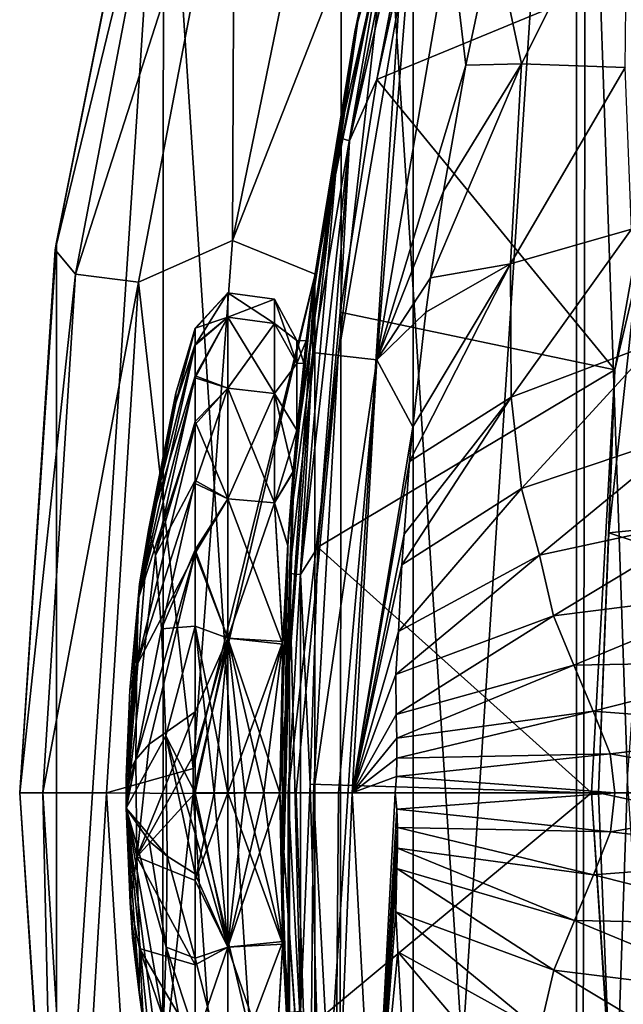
# Model space of a CAD drawing. Header units: metres. Extents: x -31 to 127, y -24 to 31.
# Tile 6 of 67: x -24 to -20.52, y -1.22 to 4.46. Entities that reach past the tile are written whole.
import ezdxf

# ---------------------------------------------------------------- set-up
doc = ezdxf.new("R2010")
doc.units = ezdxf.units.M
doc.layers.add('solid_13_381_041_XXX', color=7, linetype='CONTINUOUS')

msp = doc.modelspace()

# ---------------------------------------------------------------- linework, layer by layer
at = {"layer": 'solid_13_381_041_XXX'}
for points in [[(-18.950666, 14.720345, -4), (-19.022402, -14.628772, -4), (-20.728897, 12.095868, -4)], [(-20.728897, 12.095868, -4), (-20.770639, -12.024069, -4), (-22.140854, 9.251509, -4)], [(-20.728897, 12.095868, -4), (-19.022402, -14.628772, -4), (-20.770639, -12.024069, -4)], [(-22.140854, 9.251509, -4), (-22.16116, -9.205088, -4), (-23.171974, 6.249707, -4)], [(-22.140854, 9.251509, -4), (-20.770639, -12.024069, -4), (-22.16116, -9.205088, -4)], [(-21.731983, -5.82688, 115.532135), (-20.791698, 8.592782, 115.532135), (-21.732121, 5.826379, 115.532135)], [(-20.79143, -8.593433, 115.532135), (-20.791698, 8.592782, 115.532135), (-21.731983, -5.82688, 115.532135)], [(-20.497093, 0.082362, 115.532135), (-20.791698, 8.592782, 115.532135), (-20.79143, -8.593433, 115.532135)], [(-20.280512, 2.990703, 115.532135), (-19.644379, 5.844579, 115.532135), (-20.791698, 8.592782, 115.532135)], [(-20.497093, 0.082362, 115.532135), (-20.280512, 2.990703, 115.532135), (-20.791698, 8.592782, 115.532135)], [(-23.171974, 6.249707, -4), (-23.787868, 3.175296, -4), (-23.18222, 6.211657, -1)], [(-23.171974, 6.249707, -4), (-23.787151, -3.167558, -4), (-23.787868, 3.175296, -4)], [(-23.171974, 6.249707, -4), (-23.177975, -6.227423, -4), (-23.787151, -3.167558, -4)], [(-23.171974, 6.249707, -4), (-22.16116, -9.205088, -4), (-23.177975, -6.227423, -4)], [(-23.116484, 5.935304, -0.500454), (-23.18222, 6.211657, -1), (-23.794676, 3.132629, -1)], [(-23.787868, 3.175296, -4), (-23.794676, 3.132629, -1), (-23.18222, 6.211657, -1)], [(-22.042313, 4.515136, 128.555649), (-21.59742, 6.235906, 128.24942), (-22.160849, 3.779873, 128.512146)], [(-22.098413, 3.761041, 128.409805), (-22.160849, 3.779873, 128.512146), (-21.59742, 6.235906, 128.24942)], [(-21.537754, 6.204999, 128.148361), (-22.098413, 3.761041, 128.409805), (-21.59742, 6.235906, 128.24942)], [(-21.537754, 6.204999, 128.148361), (-21.941174, 4.113943, 128.313477), (-22.098413, 3.761041, 128.409805)], [(-21.537754, 6.204999, 128.148361), (-21.645164, 5.455083, 128.175446), (-21.941174, 4.113943, 128.313477)], [(-22.172155, 6.113754), (-22.773325, 3.185652), (-21.71946, 5.87478)], [(-22.761703, 5.844213, -0.133975), (-22.773325, 3.185652), (-22.172155, 6.113754)], [(-23.678095, 2.991239, -0.500454), (-23.116484, 5.935304, -0.500454), (-23.794676, 3.132629, -1)], [(-23.678095, 2.991239, -0.500454), (-22.761703, 5.844213, -0.133975), (-23.116484, 5.935304, -0.500454)], [(-22.773325, 3.185652), (-22.296724, 2.991762), (-21.71946, 5.87478)], [(-21.71946, 5.87478), (-22.296724, 2.991762), (-21.732121, 5.826379, 115.532135)], [(-23.678095, 2.991239, -0.500454), (-23.314695, 2.945331, -0.133975), (-22.761703, 5.844213, -0.133975)], [(-22.761703, 5.844213, -0.133975), (-23.314695, 2.945331, -0.133975), (-22.773325, 3.185652)], [(-22.296724, 2.991762), (-22.298273, 2.968816, 115.532135), (-21.732121, 5.826379, 115.532135)], [(-22.298222, -2.9691, 115.532135), (-21.732121, 5.826379, 115.532135), (-22.298273, 2.968816, 115.532135)], [(-21.731983, -5.82688, 115.532135), (-21.732121, 5.826379, 115.532135), (-22.298222, -2.9691, 115.532135)], [(-22.067671, 4.389525, 144.452393), (-21.733334, 5.823421, 144.452469), (-22.042313, 4.515136, 128.555649)], [(-21.879925, 5.044821, 144.702835), (-21.733334, 5.823421, 144.452469), (-22.067671, 4.389525, 144.452393)], [(-21.941174, 4.113943, 128.313477), (-21.645164, 5.455083, 128.175446), (-20.137903, 4.859685, 127.472595)], [(-20.496153, 5.424243, 145.184952), (-21.266436, 4.954245, 145.152313), (-21.108137, 4.205144, 145.168167)], [(-20.496153, 5.424243, 145.184952), (-21.108137, 4.205144, 145.168167), (-20.51074, 4.183367, 145.198044)], [(-21.879925, 5.044821, 144.702835), (-22.30751, 2.936833, 144.452438), (-22.309877, 2.538665, 144.702835)], [(-21.879925, 5.044821, 144.702835), (-22.309877, 2.538665, 144.702835), (-22.164343, 2.522373, 144.935104)], [(-21.879925, 5.044821, 144.702835), (-22.067671, 4.389525, 144.452393), (-22.30751, 2.936833, 144.452438)], [(-21.879925, 5.044821, 144.702835), (-22.164343, 2.522373, 144.935104), (-21.737226, 5.012463, 144.935181)], [(-21.737226, 5.012463, 144.935181), (-22.164343, 2.522373, 144.935104), (-21.941271, 2.497011, 145.09317)], [(-21.737226, 5.012463, 144.935181), (-21.941271, 2.497011, 145.09317), (-21.518528, 4.962078, 145.093369)], [(-21.518528, 4.962078, 145.093369), (-21.941271, 2.497011, 145.09317), (-21.428444, 4.19743, 145.152191)], [(-21.518528, 4.962078, 145.093369), (-21.428444, 4.19743, 145.152191), (-21.266436, 4.954245, 145.152313)], [(-21.108137, 4.205144, 145.168167), (-21.266436, 4.954245, 145.152313), (-21.428444, 4.19743, 145.152191)], [(-21.941174, 4.113943, 128.313477), (-20.137903, 4.859685, 127.472595), (-20.569946, 2.439975, 127.674057)], [(-20.569946, 2.439975, 127.674057), (-20.137903, 4.859685, 127.472595), (-20.445528, 2.969709, 128.937637)], [(-22.417999, 1.919189, 128.728195), (-22.042313, 4.515136, 128.555649), (-22.160849, 3.779873, 128.512146)], [(-22.067671, 4.389525, 144.452393), (-22.042313, 4.515136, 128.555649), (-22.417999, 1.919189, 128.728195)], [(-22.348377, 2.607695, 134.082626), (-22.067671, 4.389525, 144.452393), (-22.417999, 1.919189, 128.728195)], [(-22.348377, 2.607695, 134.082626), (-22.30751, 2.936833, 144.452438), (-22.067671, 4.389525, 144.452393)], [(-21.108137, 4.205144, 145.168167), (-21.558422, 3.470269, 145.152069), (-21.633249, 2.969825, 145.151993)], [(-21.108137, 4.205144, 145.168167), (-21.633249, 2.969825, 145.151993), (-21.171932, 3.050664, 145.174637)], [(-21.108137, 4.205144, 145.168167), (-21.428444, 4.19743, 145.152191), (-21.558422, 3.470269, 145.152069)], [(-21.108137, 4.205144, 145.168167), (-21.171932, 3.050664, 145.174637), (-20.51074, 4.183367, 145.198044)], [(-21.941271, 2.497011, 145.09317), (-21.558422, 3.470269, 145.152069), (-21.428444, 4.19743, 145.152191)], [(-20.51074, 4.183367, 145.198044), (-21.171932, 3.050664, 145.174637), (-20.474236, 3.250101, 145.20784)], [(-22.153278, 2.771581, 128.412384), (-21.941174, 4.113943, 128.313477), (-20.569946, 2.439975, 127.674057)], [(-22.098413, 3.761041, 128.409805), (-21.941174, 4.113943, 128.313477), (-22.153278, 2.771581, 128.412384)], [(-22.417999, 1.919189, 128.728195), (-22.160849, 3.779873, 128.512146), (-22.445835, 1.265761, 128.645035)], [(-22.381983, 1.259438, 128.542023), (-22.445835, 1.265761, 128.645035), (-22.160849, 3.779873, 128.512146)], [(-22.098413, 3.761041, 128.409805), (-22.381983, 1.259438, 128.542023), (-22.160849, 3.779873, 128.512146)], [(-22.098413, 3.761041, 128.409805), (-22.281574, 1.417079, 128.472198), (-22.381983, 1.259438, 128.542023)], [(-22.098413, 3.761041, 128.409805), (-22.153278, 2.771581, 128.412384), (-22.281574, 1.417079, 128.472198)], [(-21.941271, 2.497011, 145.09317), (-21.633249, 2.969825, 145.151993), (-21.558422, 3.470269, 145.152069)], [(-21.171932, 3.050664, 145.174637), (-21.167084, 2.282699, 145.179565), (-20.474236, 3.250101, 145.20784)], [(-20.474236, 3.250101, 145.20784), (-21.167084, 2.282699, 145.179565), (-20.336258, 2.597884, 145.219009)], [(-23.314695, 2.945331, -0.133975), (-22.999866, 0.140321), (-22.773325, 3.185652)], [(-22.773325, 3.185652), (-22.999866, 0.140321), (-22.296724, 2.991762)], [(-23.787868, 3.175296, -4), (-24, 0, -4), (-23.794676, 3.132629, -1)], [(-23.787868, 3.175296, -4), (-23.787151, -3.167558, -4), (-24, 0, -4)], [(-23.678095, 2.991239, -0.500454), (-23.794676, 3.132629, -1), (-24, 0, -1)], [(-24, 0, -4), (-24, 0, -1), (-23.794676, 3.132629, -1)], [(-21.171932, 3.050664, 145.174637), (-21.734419, 2.110985, 145.151901), (-21.752705, 1.909917, 145.151901)], [(-21.171932, 3.050664, 145.174637), (-21.752705, 1.909917, 145.151901), (-21.167084, 2.282699, 145.179565)], [(-21.171932, 3.050664, 145.174637), (-21.659611, 2.772981, 145.151962), (-21.734419, 2.110985, 145.151901)], [(-21.171932, 3.050664, 145.174637), (-21.633249, 2.969825, 145.151993), (-21.659611, 2.772981, 145.151962)], [(-23.866287, 0, -0.500454), (-23.678095, 2.991239, -0.500454), (-24, 0, -1)], [(-23.866287, 0, -0.500454), (-23.314695, 2.945331, -0.133975), (-23.678095, 2.991239, -0.500454)], [(-22.999866, -0.003358), (-22.5, 0), (-22.296724, 2.991762)], [(-22.999866, -0.003358), (-22.296724, 2.991762), (-22.999866, 0.140321)], [(-22.296724, 2.991762), (-22.5, 0), (-22.298273, 2.968816, 115.532135)], [(-22.5, 0), (-22.5, 0, 115.532135), (-22.298273, 2.968816, 115.532135)], [(-22.298222, -2.9691, 115.532135), (-22.298273, 2.968816, 115.532135), (-22.5, 0, 115.532135)], [(-21.941271, 2.497011, 145.09317), (-21.659611, 2.772981, 145.151962), (-21.633249, 2.969825, 145.151993)], [(-20.569946, 2.439975, 127.674057), (-20.445528, 2.969709, 128.937637), (-20.604586, 1.499593, 128.937637)], [(-7.541116, 2.809041, 128.937637), (-20.604586, 1.499593, 128.937637), (-20.445528, 2.969709, 128.937637)], [(-23.866287, 0, -0.500454), (-23.5, 0, -0.133975), (-23.314695, 2.945331, -0.133975)], [(-23.314695, 2.945331, -0.133975), (-23.5, 0, -0.133975), (-22.999866, 0.140321)], [(-22.423532, 1.853427, 136.059402), (-22.451826, 1.471565, 144.452652), (-22.30751, 2.936833, 144.452438)], [(-22.309877, 2.538665, 144.702835), (-22.30751, 2.936833, 144.452438), (-22.451826, 1.471565, 144.452652)], [(-22.402544, 2.091891, 135.641266), (-22.423532, 1.853427, 136.059402), (-22.30751, 2.936833, 144.452438)], [(-22.363043, 2.478765, 134.892227), (-22.402544, 2.091891, 135.641266), (-22.30751, 2.936833, 144.452438)], [(-22.348377, 2.607695, 134.082626), (-22.363043, 2.478765, 134.892227), (-22.30751, 2.936833, 144.452438)], [(-22.988985, 2.675691, 134.346741), (-22.988583, 2.580907, 134.84053), (-22.799984, 2.883688, 134.082138)], [(-22.988703, 2.678977, 133.84285), (-22.988985, 2.675691, 134.346741), (-22.799984, 2.883688, 134.082138)], [(-22.988703, 2.678977, 133.84285), (-22.799984, 2.883688, 134.082138), (-22.799984, 2.742551, 133.191025)], [(-22.988583, 2.580907, 134.84053), (-22.799984, 2.742551, 134.973236), (-22.799984, 2.883688, 134.082138)], [(-22.799984, 2.883688, 134.082138), (-22.531609, 2.846632, 134.082138), (-22.531609, 2.707308, 133.202469)], [(-22.799984, 2.883688, 134.082138), (-22.799984, 2.742551, 134.973236), (-22.531609, 2.846632, 134.082138)], [(-22.799984, 2.742551, 133.191025), (-22.799984, 2.883688, 134.082138), (-22.531609, 2.707308, 133.202469)], [(-22.799984, 2.742551, 134.973236), (-22.531609, 2.707308, 134.961792), (-22.531609, 2.846632, 134.082138)], [(-22.531609, 2.846632, 134.082138), (-22.402544, 2.609, 134.082138), (-22.402544, 2.476351, 133.260818)], [(-22.531609, 2.707308, 133.202469), (-22.531609, 2.846632, 134.082138), (-22.402544, 2.476351, 133.260818)], [(-22.531609, 2.846632, 134.082138), (-22.531609, 2.707308, 134.961792), (-22.402544, 2.609, 134.082138)], [(-7.541116, 2.809041, 128.937637), (-7.541116, -2.809041, 128.937637), (-20.604586, 1.499593, 128.937637)], [(-22.989044, 2.404265, 132.878876), (-22.799984, 2.742551, 133.191025), (-22.799984, 2.332953, 132.387146)], [(-22.989044, 2.404265, 132.878876), (-22.988575, 2.587621, 133.346893), (-22.799984, 2.742551, 133.191025)], [(-22.988874, 2.393601, 135.307663), (-22.799984, 2.332953, 135.77713), (-22.799984, 2.742551, 134.973236)], [(-22.988583, 2.580907, 134.84053), (-22.988874, 2.393601, 135.307663), (-22.799984, 2.742551, 134.973236)], [(-22.988575, 2.587621, 133.346893), (-22.988703, 2.678977, 133.84285), (-22.799984, 2.742551, 133.191025)], [(-22.799984, 2.742551, 134.973236), (-22.799984, 2.332953, 135.77713), (-22.531609, 2.707308, 134.961792)], [(-22.799984, 2.742551, 133.191025), (-22.531609, 2.707308, 133.202469), (-22.531609, 2.302974, 132.40892)], [(-22.799984, 2.332953, 132.387146), (-22.799984, 2.742551, 133.191025), (-22.531609, 2.302974, 132.40892)], [(-22.281574, 1.417079, 128.472198), (-22.153278, 2.771581, 128.412384), (-20.569946, 2.439975, 127.674057)], [(-21.941271, 2.497011, 145.09317), (-21.734419, 2.110985, 145.151901), (-21.659611, 2.772981, 145.151962)], [(-23.100054, 2.304144, 134.081924), (-22.988985, 2.675691, 134.346741), (-22.988703, 2.678977, 133.84285)], [(-23.1, 2.249444, 133.582138), (-23.100054, 2.304144, 134.081924), (-22.988703, 2.678977, 133.84285)], [(-23.100054, 2.304144, 134.081924), (-23.1, 2.249444, 134.582138), (-22.988985, 2.675691, 134.346741)], [(-23.1, 2.249444, 133.582138), (-22.988703, 2.678977, 133.84285), (-22.988575, 2.587621, 133.346893)], [(-23.1, 2.249444, 134.582138), (-22.988583, 2.580907, 134.84053), (-22.988985, 2.675691, 134.346741)], [(-22.799984, 2.332953, 135.77713), (-22.531609, 2.302974, 135.755341), (-22.531609, 2.707308, 134.961792)], [(-22.531609, 2.302974, 132.40892), (-22.531609, 2.707308, 133.202469), (-22.402544, 2.476351, 133.260818)], [(-22.531609, 2.707308, 134.961792), (-22.402544, 2.476351, 134.903458), (-22.402544, 2.609, 134.082138)], [(-22.531609, 2.707308, 134.961792), (-22.531609, 2.302974, 135.755341), (-22.402544, 2.476351, 134.903458)], [(-23.316599, 1.116892, 134.578934), (-22.988874, 2.393601, 135.307663), (-22.988583, 2.580907, 134.84053)], [(-23.1, 2.249444, 134.582138), (-23.316599, 1.116892, 134.578934), (-22.988583, 2.580907, 134.84053)], [(-23.25592, 1.52399, 133.582001), (-22.988575, 2.587621, 133.346893), (-22.989044, 2.404265, 132.878876)], [(-23.25592, 1.52399, 133.582001), (-23.1, 2.249444, 133.582138), (-22.988575, 2.587621, 133.346893)], [(-22.363022, 2.478961, 133.272781), (-22.348377, 2.607695, 134.082626), (-22.417999, 1.919189, 128.728195)], [(-22.402544, 2.609, 134.082138), (-22.348377, 2.607695, 134.082626), (-22.363022, 2.478961, 133.272781)], [(-22.402544, 2.476351, 134.903458), (-22.348377, 2.607695, 134.082626), (-22.402544, 2.609, 134.082138)], [(-22.402544, 2.609, 134.082138), (-22.363022, 2.478961, 133.272781), (-22.402544, 2.476351, 133.260818)], [(-22.402544, 2.476351, 134.903458), (-22.363043, 2.478765, 134.892227), (-22.348377, 2.607695, 134.082626)], [(-21.167084, 2.282699, 145.179565), (-21.108738, 1.755424, 145.184921), (-20.336258, 2.597884, 145.219009)], [(-20.336258, 2.597884, 145.219009), (-21.108738, 1.755424, 145.184921), (-20.144709, 2.078338, 145.231186)], [(-22.309877, 2.538665, 144.702835), (-22.451826, 1.471565, 144.452652), (-22.5, -0.000005, 144.452988)], [(-22.309877, 2.538665, 144.702835), (-22.5, -0.000005, 144.452988), (-22.45253, -0.000002, 144.706161)], [(-22.309877, 2.538665, 144.702835), (-22.45253, -0.000002, 144.706161), (-22.164343, 2.522373, 144.935104)], [(-22.164343, 2.522373, 144.935104), (-22.45253, -0.000002, 144.706161), (-22.407095, -0.000003, 144.801239)], [(-22.164343, 2.522373, 144.935104), (-22.407095, -0.000003, 144.801239), (-22.306374, -0.000005, 144.936081)], [(-22.164343, 2.522373, 144.935104), (-22.306374, -0.000005, 144.936081), (-21.941271, 2.497011, 145.09317)], [(-22.531609, 2.302974, 135.755341), (-22.402544, 2.091891, 135.641266), (-22.402544, 2.476351, 134.903458)], [(-22.531609, 2.302974, 132.40892), (-22.402544, 2.476351, 133.260818), (-22.402544, 2.091891, 132.52301)], [(-22.402544, 2.091891, 132.52301), (-22.363022, 2.478961, 133.272781), (-22.417999, 1.919189, 128.728195)], [(-22.402544, 2.476351, 133.260818), (-22.363022, 2.478961, 133.272781), (-22.402544, 2.091891, 132.52301)], [(-22.402544, 2.476351, 134.903458), (-22.402544, 2.091891, 135.641266), (-22.363043, 2.478765, 134.892227)], [(-21.941271, 2.497011, 145.09317), (-22.306374, -0.000005, 144.936081), (-22.162947, -0.000006, 145.051331)], [(-21.941271, 2.497011, 145.09317), (-22.162947, -0.000006, 145.051331), (-22.08416, -0.000006, 145.092499)], [(-21.941271, 2.497011, 145.09317), (-22.08416, -0.000006, 145.092499), (-21.734419, 2.110985, 145.151901)], [(-23.316599, 1.116892, 134.578934), (-22.988855, 2.124989, 135.730148), (-22.988874, 2.393601, 135.307663)], [(-23.21669, 1.370928, 132.904617), (-23.25592, 1.52399, 133.582001), (-22.989044, 2.404265, 132.878876)], [(-23.21669, 1.370928, 132.904617), (-22.989044, 2.404265, 132.878876), (-22.988392, 2.140766, 132.452209)], [(-22.988392, 2.140766, 132.452209), (-22.989044, 2.404265, 132.878876), (-22.799984, 2.332953, 132.387146)], [(-22.988874, 2.393601, 135.307663), (-22.988855, 2.124989, 135.730148), (-22.799984, 2.332953, 135.77713)], [(-22.281574, 1.417079, 128.472198), (-20.569946, 2.439975, 127.674057), (-20.705179, 0, 127.737114)], [(-20.705179, 0, 127.737114), (-20.569946, 2.439975, 127.674057), (-20.663256, 0, 128.937637)], [(-20.569946, 2.439975, 127.674057), (-20.604586, 1.499593, 128.937637), (-20.663256, 0, 128.937637)], [(-22.988855, 2.124989, 135.730148), (-22.988661, 1.784718, 136.094513), (-22.799984, 2.332953, 135.77713)], [(-22.988661, 1.784718, 136.094513), (-22.799984, 1.69499, 136.415085), (-22.799984, 2.332953, 135.77713)], [(-22.988392, 2.140766, 132.452209), (-22.799984, 2.332953, 132.387146), (-22.799984, 1.69499, 131.749176)], [(-22.799984, 2.332953, 135.77713), (-22.799984, 1.69499, 136.415085), (-22.531609, 2.302974, 135.755341)], [(-22.799984, 2.332953, 132.387146), (-22.531609, 2.302974, 132.40892), (-22.531609, 1.673208, 131.77916)], [(-22.799984, 1.69499, 131.749176), (-22.799984, 2.332953, 132.387146), (-22.531609, 1.673208, 131.77916)], [(-23.308632, 1.205448, 134.081909), (-23.316599, 1.116892, 134.578934), (-23.100054, 2.304144, 134.081924)], [(-23.100054, 2.304144, 134.081924), (-23.316599, 1.116892, 134.578934), (-23.1, 2.249444, 134.582138)], [(-23.308632, 1.205448, 134.081909), (-23.100054, 2.304144, 134.081924), (-23.25592, 1.52399, 133.582001)], [(-23.25592, 1.52399, 133.582001), (-23.100054, 2.304144, 134.081924), (-23.1, 2.249444, 133.582138)], [(-22.799984, 1.69499, 136.415085), (-22.531609, 1.673208, 136.385101), (-22.531609, 2.302974, 135.755341)], [(-22.531609, 2.302974, 135.755341), (-22.531609, 1.673208, 136.385101), (-22.402544, 2.091891, 135.641266)], [(-22.531609, 2.302974, 132.40892), (-22.402544, 2.091891, 132.52301), (-22.423832, 1.84981, 132.100815)], [(-22.531609, 1.673208, 131.77916), (-22.531609, 2.302974, 132.40892), (-22.423832, 1.84981, 132.100815)], [(-21.167084, 2.282699, 145.179565), (-21.785074, 1.492498, 145.151886), (-21.797373, 1.31534, 145.151825)], [(-21.167084, 2.282699, 145.179565), (-21.797373, 1.31534, 145.151825), (-21.108738, 1.755424, 145.184921)], [(-21.167084, 2.282699, 145.179565), (-21.752705, 1.909917, 145.151901), (-21.785074, 1.492498, 145.151886)], [(-23.32556, 0.735439, 134.972916), (-22.988661, 1.784718, 136.094513), (-22.988855, 2.124989, 135.730148)], [(-23.316599, 1.116892, 134.578934), (-23.32556, 0.735439, 134.972916), (-22.988855, 2.124989, 135.730148)], [(-23.21669, 1.370928, 132.904617), (-22.988392, 2.140766, 132.452209), (-22.988556, 1.800802, 132.083679)], [(-22.988556, 1.800802, 132.083679), (-22.988392, 2.140766, 132.452209), (-22.799984, 1.69499, 131.749176)], [(-21.752705, 1.909917, 145.151901), (-21.734419, 2.110985, 145.151901), (-22.08416, -0.000006, 145.092499)], [(-22.531609, 1.673208, 136.385101), (-22.423532, 1.853427, 136.059402), (-22.402544, 2.091891, 135.641266)], [(-22.423832, 1.84981, 132.100815), (-22.402544, 2.091891, 132.52301), (-22.417999, 1.919189, 128.728195)], [(-21.108738, 1.755424, 145.184921), (-21.003845, 1.369953, 145.191528), (-20.144709, 2.078338, 145.231186)], [(-20.144709, 2.078338, 145.231186), (-21.003845, 1.369953, 145.191528), (-19.97439, 1.592816, 145.241547)], [(-22.487997, -0.734831, 128.758163), (-22.417999, 1.919189, 128.728195), (-22.445835, 1.265761, 128.645035)], [(-22.423832, 1.84981, 132.100815), (-22.417999, 1.919189, 128.728195), (-22.487997, -0.734831, 128.758163)], [(-21.785074, 1.492498, 145.151886), (-21.752705, 1.909917, 145.151901), (-22.08416, -0.000006, 145.092499)], [(-22.531609, 1.673208, 136.385101), (-22.454838, 1.424861, 136.453598), (-22.423532, 1.853427, 136.059402)], [(-22.531609, 1.673208, 131.77916), (-22.423832, 1.84981, 132.100815), (-22.454679, 1.427351, 131.711823)], [(-22.454679, 1.427351, 131.711823), (-22.423832, 1.84981, 132.100815), (-22.487997, -0.734831, 128.758163)], [(-22.423532, 1.853427, 136.059402), (-22.454838, 1.424861, 136.453598), (-22.451826, 1.471565, 144.452652)], [(-23.32556, 0.735439, 134.972916), (-22.988848, 1.383027, 136.388412), (-22.988661, 1.784718, 136.094513)], [(-23.181942, 0.94605, 132.355148), (-23.21669, 1.370928, 132.904617), (-22.988556, 1.800802, 132.083679)], [(-23.181942, 0.94605, 132.355148), (-22.988556, 1.800802, 132.083679), (-22.98889, 1.401545, 131.787216)], [(-22.98889, 1.401545, 131.787216), (-22.988556, 1.800802, 132.083679), (-22.799984, 1.69499, 131.749176)], [(-22.988661, 1.784718, 136.094513), (-22.988848, 1.383027, 136.388412), (-22.799984, 1.69499, 136.415085)], [(-21.108738, 1.755424, 145.184921), (-21.797373, 1.31534, 145.151825), (-21.817383, 0.93015, 145.15181)], [(-21.108738, 1.755424, 145.184921), (-21.817383, 0.93015, 145.15181), (-21.003845, 1.369953, 145.191528)], [(-22.98889, 1.401545, 131.787216), (-22.799984, 1.69499, 131.749176), (-22.799984, 0.891109, 131.339584)], [(-22.988848, 1.383027, 136.388412), (-22.799984, 0.891109, 136.824677), (-22.799984, 1.69499, 136.415085)], [(-22.799984, 1.69499, 136.415085), (-22.799984, 0.891109, 136.824677), (-22.531609, 1.673208, 136.385101)], [(-22.799984, 1.69499, 131.749176), (-22.531609, 1.673208, 131.77916), (-22.483633, 0.858069, 131.411255)], [(-22.799984, 0.891109, 131.339584), (-22.799984, 1.69499, 131.749176), (-22.483633, 0.858069, 131.411255)], [(-22.799984, 0.891109, 136.824677), (-22.483042, 0.87339, 136.747162), (-22.531609, 1.673208, 136.385101)], [(-22.531609, 1.673208, 136.385101), (-22.483042, 0.87339, 136.747162), (-22.454838, 1.424861, 136.453598)], [(-22.483633, 0.858069, 131.411255), (-22.531609, 1.673208, 131.77916), (-22.454679, 1.427351, 131.711823)], [(-21.003845, 1.369953, 145.191528), (-20.923281, 1.021286, 145.196487), (-19.97439, 1.592816, 145.241547)], [(-19.97439, 1.592816, 145.241547), (-20.923281, 1.021286, 145.196487), (-19.765686, 1.165901, 145.253036)], [(-23.21669, 1.370928, 132.904617), (-23.385664, -0.088164, 133.582062), (-23.25592, 1.52399, 133.582001)], [(-23.308748, 1.176388, 133.581818), (-23.25592, 1.52399, 133.582001), (-23.385664, -0.088164, 133.582062)], [(-23.308632, 1.205448, 134.081909), (-23.25592, 1.52399, 133.582001), (-23.308748, 1.176388, 133.581818)], [(-21.797373, 1.31534, 145.151825), (-21.785074, 1.492498, 145.151886), (-22.08416, -0.000006, 145.092499)], [(-7.541116, -2.809041, 128.937637), (-20.663256, 0, 128.937637), (-20.604586, 1.499593, 128.937637)], [(-22.5, 0, 136.903564), (-22.5, -0.000005, 144.452988), (-22.451826, 1.471565, 144.452652)], [(-22.483042, 0.87339, 136.747162), (-22.5, 0, 136.903564), (-22.451826, 1.471565, 144.452652)], [(-22.483633, 0.858069, 131.411255), (-22.454679, 1.427351, 131.711823), (-22.487997, -0.734831, 128.758163)], [(-22.454838, 1.424861, 136.453598), (-22.483042, 0.87339, 136.747162), (-22.451826, 1.471565, 144.452652)], [(-23.181942, 0.94605, 132.355148), (-23.385664, -0.088164, 133.582062), (-23.21669, 1.370928, 132.904617)], [(-23.25465, 0.279751, 135.66861), (-22.988848, 1.383027, 136.388412), (-23.33143, 0.192561, 135.174133)], [(-23.32556, 0.735439, 134.972916), (-23.33143, 0.192561, 135.174133), (-22.988848, 1.383027, 136.388412)], [(-23.25465, 0.279751, 135.66861), (-22.988699, 0.467054, 136.730927), (-22.988848, 1.383027, 136.388412)], [(-23.181942, 0.94605, 132.355148), (-22.98889, 1.401545, 131.787216), (-22.98811, 0.961507, 131.568192)], [(-22.98811, 0.961507, 131.568192), (-22.98889, 1.401545, 131.787216), (-22.799984, 0.891109, 131.339584)], [(-22.988848, 1.383027, 136.388412), (-22.988699, 0.467054, 136.730927), (-22.799984, 0.891109, 136.824677)], [(-22.381983, 1.259438, 128.542023), (-22.281574, 1.417079, 128.472198), (-22.326357, 0.050452, 128.493088)], [(-22.326357, 0.050452, 128.493088), (-22.281574, 1.417079, 128.472198), (-20.705179, 0, 127.737114)], [(-21.003845, 1.369953, 145.191528), (-21.817383, 0.93015, 145.15181), (-21.832289, 0.681845, 145.151505)], [(-21.003845, 1.369953, 145.191528), (-21.832289, 0.681845, 145.151505), (-20.923281, 1.021286, 145.196487)], [(-21.817383, 0.93015, 145.15181), (-21.797373, 1.31534, 145.151825), (-22.08416, -0.000006, 145.092499)], [(-22.487997, -0.734831, 128.758163), (-22.445835, 1.265761, 128.645035), (-22.445696, -1.268015, 128.644974)], [(-22.381845, -1.261681, 128.541962), (-22.445696, -1.268015, 128.644974), (-22.445835, 1.265761, 128.645035)], [(-22.381983, 1.259438, 128.542023), (-22.381845, -1.261681, 128.541962), (-22.445835, 1.265761, 128.645035)], [(-22.381983, 1.259438, 128.542023), (-22.326357, 0.050452, 128.493088), (-22.381845, -1.261681, 128.541962)], [(-23.308632, 1.205448, 134.081909), (-23.385681, 0.087719, 133.582306), (-23.385626, 0.090036, 134.081268)], [(-23.308632, 1.205448, 134.081909), (-23.308748, 1.176388, 133.581818), (-23.385681, 0.087719, 133.582306)], [(-23.308632, 1.205448, 134.081909), (-23.385626, 0.090036, 134.081268), (-23.316599, 1.116892, 134.578934)], [(-23.385681, 0.087719, 133.582306), (-23.308748, 1.176388, 133.581818), (-23.385664, -0.088164, 133.582062)], [(-20.923281, 1.021286, 145.196487), (-20.806641, 0.735281, 145.20285), (-19.765686, 1.165901, 145.253036)], [(-19.765686, 1.165901, 145.253036), (-20.806641, 0.735281, 145.20285), (-19.56086, 0.759524, 145.263855)], [(-23.385626, 0.090036, 134.081268), (-23.366165, 0.591912, 134.5896), (-23.316599, 1.116892, 134.578934)], [(-23.366165, 0.591912, 134.5896), (-23.32556, 0.735439, 134.972916), (-23.316599, 1.116892, 134.578934)], [(-20.923281, 1.021286, 145.196487), (-21.832289, 0.681845, 145.151505), (-21.830778, 0.452066, 145.151886)], [(-20.923281, 1.021286, 145.196487), (-21.830778, 0.452066, 145.151886), (-20.806641, 0.735281, 145.20285)], [(-23.158113, 0.328703, 132.035828), (-23.385664, -0.088164, 133.582062), (-23.181942, 0.94605, 132.355148)], [(-23.158113, 0.328703, 132.035828), (-23.181942, 0.94605, 132.355148), (-22.98811, 0.961507, 131.568192)], [(-23.158113, 0.328703, 132.035828), (-22.98811, 0.961507, 131.568192), (-22.988699, 0, 131.392471)], [(-22.98811, 0.961507, 131.568192), (-22.880037, 0, 131.240372), (-22.988699, 0, 131.392471)], [(-22.98811, 0.961507, 131.568192), (-22.799984, 0, 131.198441), (-22.880037, 0, 131.240372)], [(-22.98811, 0.961507, 131.568192), (-22.799984, 0.891109, 131.339584), (-22.799984, 0, 131.198441)], [(-21.832289, 0.681845, 145.151505), (-21.817383, 0.93015, 145.15181), (-22.08416, -0.000006, 145.092499)], [(-22.799984, 0.891109, 136.824677), (-22.988699, 0, 136.77179), (-22.880037, 0, 136.923889)], [(-22.988699, 0.234369, 136.761551), (-22.988699, 0, 136.77179), (-22.799984, 0.891109, 136.824677)], [(-22.988699, 0.467054, 136.730927), (-22.988699, 0.234369, 136.761551), (-22.799984, 0.891109, 136.824677)], [(-22.799984, 0.891109, 136.824677), (-22.880037, 0, 136.923889), (-22.799984, 0, 136.96582)], [(-22.799984, 0.891109, 131.339584), (-22.5, 0, 131.260712), (-22.593847, 0, 131.202469)], [(-22.799984, 0.891109, 131.339584), (-22.483633, 0.858069, 131.411255), (-22.5, 0, 131.260712)], [(-22.799984, 0.891109, 131.339584), (-22.70241, 0, 131.182129), (-22.799984, 0, 131.198441)], [(-22.799984, 0.891109, 131.339584), (-22.593847, 0, 131.202469), (-22.70241, 0, 131.182129)], [(-22.799984, 0.891109, 136.824677), (-22.799984, 0, 136.96582), (-22.483042, 0.87339, 136.747162)], [(-22.483042, 0.87339, 136.747162), (-22.799984, 0, 136.96582), (-22.70241, 0, 136.982132)], [(-22.483042, 0.87339, 136.747162), (-22.70241, 0, 136.982132), (-22.593847, 0, 136.961807)], [(-22.483042, 0.87339, 136.747162), (-22.593847, 0, 136.961807), (-22.5, 0, 136.903564)], [(-22.5, 0, 131.260712), (-22.483633, 0.858069, 131.411255), (-22.487997, -0.734831, 128.758163)], [(-20.806641, 0.735281, 145.20285), (-20.695259, 0.471524, 145.208725), (-19.56086, 0.759524, 145.263855)], [(-19.56086, 0.759524, 145.263855), (-20.695259, 0.471524, 145.208725), (-19.366987, 0.369639, 145.273697)], [(-23.366165, 0.591912, 134.5896), (-23.385668, 0.088175, 134.582123), (-23.32556, 0.735439, 134.972916)], [(-23.32556, 0.735439, 134.972916), (-23.385668, 0.088175, 134.582123), (-23.33143, 0.192561, 135.174133)], [(-21.830778, 0.452066, 145.151886), (-21.832289, 0.681845, 145.151505), (-22.08416, -0.000006, 145.092499)], [(-20.806641, 0.735281, 145.20285), (-21.830778, 0.452066, 145.151886), (-21.827024, 0.316069, 145.152191)], [(-20.806641, 0.735281, 145.20285), (-21.827024, 0.316069, 145.152191), (-20.695259, 0.471524, 145.208725)], [(-23.385626, 0.090036, 134.081268), (-23.385668, 0.088175, 134.582123), (-23.366165, 0.591912, 134.5896)], [(-23.325901, -0.369424, 135.173843), (-22.988699, 0.234369, 136.761551), (-22.988699, 0.467054, 136.730927)], [(-23.25465, 0.279751, 135.66861), (-23.325901, -0.369424, 135.173843), (-22.988699, 0.467054, 136.730927)], [(-20.695259, 0.471524, 145.208725), (-21.827024, 0.316069, 145.152191), (-21.825699, 0.199609, 145.152328)], [(-20.695259, 0.471524, 145.208725), (-21.825699, 0.199609, 145.152328), (-20.596308, 0.225681, 145.213806)], [(-20.695259, 0.471524, 145.208725), (-20.596308, 0.225681, 145.213806), (-19.366987, 0.369639, 145.273697)], [(-21.827024, 0.316069, 145.152191), (-21.830778, 0.452066, 145.151886), (-22.08416, -0.000006, 145.092499)], [(-19.366987, 0.369639, 145.273697), (-20.596308, 0.225681, 145.213806), (-19.306314, -0.000001, 145.276764)], [(-23.158113, 0.328703, 132.035828), (-23.149647, -0.366064, 132.006149), (-23.385664, -0.088164, 133.582062)], [(-23.158113, 0.328703, 132.035828), (-22.988699, 0, 131.392471), (-22.988699, -0.23448, 131.402725)], [(-23.158113, 0.328703, 132.035828), (-22.988699, -0.23448, 131.402725), (-22.988699, -0.467054, 131.433334)], [(-23.158113, 0.328703, 132.035828), (-22.988699, -0.467054, 131.433334), (-23.149647, -0.366064, 132.006149)], [(-21.825699, 0.199609, 145.152328), (-21.827024, 0.316069, 145.152191), (-22.08416, -0.000006, 145.092499)], [(-23.25465, 0.279751, 135.66861), (-23.33143, 0.192561, 135.174133), (-23.325901, -0.369424, 135.173843)], [(-23.325901, -0.369424, 135.173843), (-22.988699, 0, 136.77179), (-22.988699, 0.234369, 136.761551)], [(-23.385801, 0.000494, 134.587463), (-23.385216, -0.087394, 134.590317), (-23.33143, 0.192561, 135.174133)], [(-23.385668, 0.088175, 134.582123), (-23.385801, 0.000494, 134.587463), (-23.33143, 0.192561, 135.174133)], [(-23.385216, -0.087394, 134.590317), (-23.325901, -0.369424, 135.173843), (-23.33143, 0.192561, 135.174133)], [(-21.828062, 0.093406, 145.152237), (-21.825699, 0.199609, 145.152328), (-22.08416, -0.000006, 145.092499)], [(-20.596308, 0.225681, 145.213806), (-21.825699, 0.199609, 145.152328), (-21.828062, 0.093406, 145.152237)], [(-20.596308, 0.225681, 145.213806), (-21.828062, 0.093406, 145.152237), (-20.570906, 0, 145.215118)], [(-20.596308, 0.225681, 145.213806), (-20.570906, 0, 145.215118), (-19.306314, -0.000001, 145.276764)], [(-23.5, 0, -0.133975), (-22.999866, -0.003358), (-22.999866, 0.140321)], [(-23.385626, 0.090036, 134.081268), (-23.385681, 0.087719, 133.582306), (-23.386106, -0.000409, 133.58223)], [(-23.385626, 0.090036, 134.081268), (-23.386106, -0.000409, 133.58223), (-23.385664, -0.088164, 133.582062)], [(-23.386106, -0.000409, 133.58223), (-23.385681, 0.087719, 133.582306), (-23.385664, -0.088164, 133.582062)], [(-23.385668, 0.088175, 134.582123), (-23.385216, -0.087394, 134.590317), (-23.385801, 0.000494, 134.587463)], [(-23.385384, -0.089896, 134.08548), (-23.385668, 0.088175, 134.582123), (-23.385626, 0.090036, 134.081268)], [(-23.385384, -0.089896, 134.08548), (-23.385216, -0.087394, 134.590317), (-23.385668, 0.088175, 134.582123)], [(-23.385384, -0.089896, 134.08548), (-23.385626, 0.090036, 134.081268), (-23.385664, -0.088164, 133.582062)], [(-21.828062, 0.093406, 145.152237), (-22.08416, -0.000006, 145.092499), (-21.835413, -0.000002, 145.151871)], [(-20.570906, 0, 145.215118), (-21.828062, 0.093406, 145.152237), (-21.835413, -0.000002, 145.151871)], [(-20.303955, -2.827115, 115.532135), (-20.497093, 0.082362, 115.532135), (-20.79143, -8.593433, 115.532135)], [(-23.325901, -0.369424, 135.173843), (-22.988995, -0.504999, 136.722992), (-22.988699, 0, 136.77179)], [(-22.296036, -2.98267), (-22.5, 0), (-22.999866, -0.003358)], [(-22.988995, -0.504999, 136.722992), (-22.799984, -0.891109, 136.824677), (-22.799984, 0, 136.96582)], [(-22.880037, 0, 136.923889), (-22.988995, -0.504999, 136.722992), (-22.799984, 0, 136.96582)], [(-22.880037, 0, 136.923889), (-22.988699, 0, 136.77179), (-22.988995, -0.504999, 136.722992)], [(-22.880037, 0, 131.240372), (-22.799984, -0.891109, 131.339584), (-22.988699, 0, 131.392471)], [(-22.880037, 0, 131.240372), (-22.799984, 0, 131.198441), (-22.799984, -0.891109, 131.339584)], [(-22.799984, 0, 131.198441), (-22.70241, 0, 131.182129), (-22.483042, -0.87339, 131.417099)], [(-22.799984, -0.891109, 131.339584), (-22.799984, 0, 131.198441), (-22.483042, -0.87339, 131.417099)], [(-22.593847, 0, 136.961807), (-22.799984, -0.891109, 136.824677), (-22.5, 0, 136.903564)], [(-22.70241, 0, 136.982132), (-22.799984, 0, 136.96582), (-22.799984, -0.891109, 136.824677)], [(-22.593847, 0, 136.961807), (-22.70241, 0, 136.982132), (-22.799984, -0.891109, 136.824677)], [(-22.593847, 0, 131.202469), (-22.483042, -0.87339, 131.417099), (-22.70241, 0, 131.182129)], [(-22.593847, 0, 131.202469), (-22.5, 0, 131.260712), (-22.483042, -0.87339, 131.417099)], [(-22.296036, -2.98267), (-22.5, 0, 115.532135), (-22.5, 0)], [(-22.298222, -2.9691, 115.532135), (-22.5, 0, 115.532135), (-22.296036, -2.98267)], [(-22.381845, -1.261681, 128.541962), (-22.326357, 0.050452, 128.493088), (-22.28771, -1.316181, 128.475067)], [(-22.28771, -1.316181, 128.475067), (-22.326357, 0.050452, 128.493088), (-20.705179, 0, 127.737114)], [(-23.794676, -3.132629, -1), (-23.866287, 0, -0.500454), (-24, 0, -1)], [(-23.787151, -3.167558, -4), (-23.794676, -3.132629, -1), (-24, 0, -1)], [(-24, 0, -4), (-23.787151, -3.167558, -4), (-24, 0, -1)], [(-23.678095, -2.991239, -0.500454), (-23.5, 0, -0.133975), (-23.866287, 0, -0.500454)], [(-23.678095, -2.991239, -0.500454), (-23.866287, 0, -0.500454), (-23.794676, -3.132629, -1)], [(-23.678095, -2.991239, -0.500454), (-23.314695, -2.945331, -0.133975), (-23.5, 0, -0.133975)], [(-23.314695, -2.945331, -0.133975), (-22.999866, -0.003358), (-23.5, 0, -0.133975)], [(-23.314695, -2.945331, -0.133975), (-22.792135, -3.0481), (-22.999866, -0.003358)], [(-22.296036, -2.98267), (-22.999866, -0.003358), (-22.792135, -3.0481)], [(-22.988699, -0.23448, 131.402725), (-22.988699, 0, 131.392471), (-22.799984, -0.891109, 131.339584)], [(-22.799984, -0.891109, 136.824677), (-22.483633, -0.858069, 136.753006), (-22.5, 0, 136.903564)], [(-22.483042, -0.87339, 131.417099), (-22.5, 0, 131.260712), (-22.487997, -0.734831, 128.758163)], [(-22.5, 0, 136.903564), (-22.483633, -0.858069, 136.753006), (-22.5, -0.000005, 144.452988)], [(-22.45253, -0.000002, 144.706161), (-22.5, -0.000005, 144.452988), (-22.451826, -1.471574, 144.452896)], [(-22.454679, -1.427351, 136.452438), (-22.451826, -1.471574, 144.452896), (-22.5, -0.000005, 144.452988)], [(-22.483633, -0.858069, 136.753006), (-22.454679, -1.427351, 136.452438), (-22.5, -0.000005, 144.452988)], [(-22.328348, -2.370535, 144.702881), (-22.45253, -0.000002, 144.706161), (-22.451826, -1.471574, 144.452896)], [(-22.407095, -0.000003, 144.801239), (-22.45253, -0.000002, 144.706161), (-22.328348, -2.370535, 144.702881)], [(-22.306374, -0.000005, 144.936081), (-22.407095, -0.000003, 144.801239), (-22.328348, -2.370535, 144.702881)], [(-22.18272, -2.355056, 144.93512), (-22.306374, -0.000005, 144.936081), (-22.328348, -2.370535, 144.702881)], [(-22.162947, -0.000006, 145.051331), (-22.306374, -0.000005, 144.936081), (-22.18272, -2.355056, 144.93512)], [(-22.28771, -1.316181, 128.475067), (-20.705179, 0, 127.737114), (-20.531765, -2.66997, 127.65625)], [(-22.08416, -0.000006, 145.092499), (-22.162947, -0.000006, 145.051331), (-22.18272, -2.355056, 144.93512)], [(-21.959467, -2.331341, 145.09317), (-22.08416, -0.000006, 145.092499), (-22.18272, -2.355056, 144.93512)], [(-21.835413, -0.000002, 145.151871), (-22.08416, -0.000006, 145.092499), (-21.959467, -2.331341, 145.09317)], [(-21.825729, -0.093544, 145.152359), (-21.835413, -0.000002, 145.151871), (-21.959467, -2.331341, 145.09317)], [(-20.570906, 0, 145.215118), (-21.835413, -0.000002, 145.151871), (-21.825729, -0.093544, 145.152359)], [(-20.570906, 0, 145.215118), (-21.825729, -0.093544, 145.152359), (-20.594578, -0.225886, 145.213898)], [(-20.604586, -1.499593, 128.937637), (-20.705179, 0, 127.737114), (-20.663256, 0, 128.937637)], [(-20.531765, -2.66997, 127.65625), (-20.705179, 0, 127.737114), (-20.604586, -1.499593, 128.937637)], [(-7.541116, -2.809041, 128.937637), (-20.604586, -1.499593, 128.937637), (-20.663256, 0, 128.937637)], [(-19.306314, -0.000001, 145.276764), (-20.570906, 0, 145.215118), (-20.594578, -0.225886, 145.213898)], [(-19.306314, -0.000001, 145.276764), (-20.594578, -0.225886, 145.213898), (-19.365326, -0.369833, 145.273773)], [(-23.254642, -0.279751, 132.495621), (-23.385664, -0.088164, 133.582062), (-23.149647, -0.366064, 132.006149)], [(-23.385664, -0.088164, 133.582062), (-23.155081, -0.889672, 132.196121), (-23.170732, -1.317285, 132.55275)], [(-23.254642, -0.279751, 132.495621), (-23.155081, -0.889672, 132.196121), (-23.385664, -0.088164, 133.582062)], [(-23.385664, -0.088164, 133.582062), (-23.170732, -1.317285, 132.55275), (-23.194729, -1.597779, 133.033401)], [(-23.385664, -0.088164, 133.582062), (-23.194729, -1.597779, 133.033401), (-23.224224, -1.697753, 133.581421)], [(-23.308441, -1.177998, 133.580154), (-23.385664, -0.088164, 133.582062), (-23.224224, -1.697753, 133.581421)], [(-23.308441, -1.177998, 133.580154), (-23.363571, -0.63438, 133.580185), (-23.385664, -0.088164, 133.582062)], [(-23.385384, -0.089896, 134.08548), (-23.385664, -0.088164, 133.582062), (-23.363571, -0.63438, 133.580185)], [(-23.348997, -0.834655, 134.080307), (-23.385216, -0.087394, 134.590317), (-23.385384, -0.089896, 134.08548)], [(-23.348997, -0.834655, 134.080307), (-23.385384, -0.089896, 134.08548), (-23.363571, -0.63438, 133.580185)], [(-23.348997, -0.834655, 134.080307), (-23.363058, -0.634041, 134.593597), (-23.385216, -0.087394, 134.590317)], [(-23.385216, -0.087394, 134.590317), (-23.363058, -0.634041, 134.593597), (-23.325901, -0.369424, 135.173843)], [(-21.821924, -0.200594, 145.152512), (-21.825729, -0.093544, 145.152359), (-21.959467, -2.331341, 145.09317)], [(-20.594578, -0.225886, 145.213898), (-21.825729, -0.093544, 145.152359), (-21.821924, -0.200594, 145.152512)], [(-21.822634, -0.318493, 145.152405), (-21.821924, -0.200594, 145.152512), (-21.959467, -2.331341, 145.09317)], [(-20.692053, -0.472349, 145.208893), (-21.821924, -0.200594, 145.152512), (-21.822634, -0.318493, 145.152405)], [(-20.594578, -0.225886, 145.213898), (-21.821924, -0.200594, 145.152512), (-20.692053, -0.472349, 145.208893)], [(-19.365326, -0.369833, 145.273773), (-20.594578, -0.225886, 145.213898), (-20.692053, -0.472349, 145.208893)], [(-23.254642, -0.279751, 132.495621), (-23.149647, -0.366064, 132.006149), (-23.155081, -0.889672, 132.196121)], [(-22.988699, -0.467054, 131.433334), (-22.988699, -0.23448, 131.402725), (-22.799984, -0.891109, 131.339584)], [(-21.825891, -0.436134, 145.152145), (-21.822634, -0.318493, 145.152405), (-21.959467, -2.331341, 145.09317)], [(-20.802235, -0.737139, 145.203064), (-21.822634, -0.318493, 145.152405), (-21.825891, -0.436134, 145.152145)], [(-20.692053, -0.472349, 145.208893), (-21.822634, -0.318493, 145.152405), (-20.802235, -0.737139, 145.203064)], [(-23.363058, -0.634041, 134.593597), (-23.309982, -0.897005, 134.980804), (-23.325901, -0.369424, 135.173843)], [(-23.325901, -0.369424, 135.173843), (-22.988798, -0.991842, 136.581894), (-22.988995, -0.504999, 136.722992)], [(-23.325901, -0.369424, 135.173843), (-23.309982, -0.897005, 134.980804), (-22.988798, -0.991842, 136.581894)], [(-23.155081, -0.889672, 132.196121), (-23.149647, -0.366064, 132.006149), (-22.988182, -0.952884, 131.56517)], [(-23.149647, -0.366064, 132.006149), (-22.988699, -0.467054, 131.433334), (-22.988182, -0.952884, 131.56517)], [(-19.365326, -0.369833, 145.273773), (-20.692053, -0.472349, 145.208893), (-19.557747, -0.760304, 145.264008)], [(-21.831554, -0.685826, 145.151535), (-21.825891, -0.436134, 145.152145), (-21.959467, -2.331341, 145.09317)], [(-20.920805, -1.022818, 145.196609), (-21.825891, -0.436134, 145.152145), (-21.831554, -0.685826, 145.151535)], [(-20.802235, -0.737139, 145.203064), (-21.825891, -0.436134, 145.152145), (-20.920805, -1.022818, 145.196609)], [(-22.988995, -0.504999, 136.722992), (-22.988798, -0.991842, 136.581894), (-22.799984, -0.891109, 136.824677)], [(-22.988182, -0.952884, 131.56517), (-22.988699, -0.467054, 131.433334), (-22.799984, -0.891109, 131.339584)], [(-19.557747, -0.760304, 145.264008), (-20.692053, -0.472349, 145.208893), (-20.802235, -0.737139, 145.203064)], [(-23.348997, -0.834655, 134.080307), (-23.363571, -0.63438, 133.580185), (-23.308441, -1.177998, 133.580154)], [(-23.348997, -0.834655, 134.080307), (-23.312328, -1.152043, 134.575302), (-23.363058, -0.634041, 134.593597)], [(-23.363058, -0.634041, 134.593597), (-23.312328, -1.152043, 134.575302), (-23.309982, -0.897005, 134.980804)], [(-22.404428, -2.07162, 128.720352), (-22.487997, -0.734831, 128.758163), (-22.445696, -1.268015, 128.644974)], [(-22.483042, -0.87339, 131.417099), (-22.487997, -0.734831, 128.758163), (-22.404428, -2.07162, 128.720352)], [(-21.821156, -0.916603, 145.151642), (-21.831554, -0.685826, 145.151535), (-21.959467, -2.331341, 145.09317)], [(-21.001867, -1.371645, 145.19162), (-21.831554, -0.685826, 145.151535), (-21.821156, -0.916603, 145.151642)], [(-20.920805, -1.022818, 145.196609), (-21.831554, -0.685826, 145.151535), (-21.001867, -1.371645, 145.19162)], [(-19.761353, -1.167659, 145.25325), (-20.802235, -0.737139, 145.203064), (-20.920805, -1.022818, 145.196609)], [(-19.557747, -0.760304, 145.264008), (-20.802235, -0.737139, 145.203064), (-19.761353, -1.167659, 145.25325)], [(-23.348997, -0.834655, 134.080307), (-23.253687, -1.574766, 134.076904), (-23.312328, -1.152043, 134.575302)], [(-23.348997, -0.834655, 134.080307), (-23.308441, -1.177998, 133.580154), (-23.253687, -1.574766, 134.076904)], [(-23.312328, -1.152043, 134.575302), (-23.28718, -1.330988, 134.578613), (-23.309982, -0.897005, 134.980804)], [(-23.309982, -0.897005, 134.980804), (-22.988836, -1.835768, 136.047287), (-22.988649, -1.440857, 136.353485)], [(-23.309982, -0.897005, 134.980804), (-23.28718, -1.330988, 134.578613), (-22.988836, -1.835768, 136.047287)], [(-23.309982, -0.897005, 134.980804), (-22.988649, -1.440857, 136.353485), (-22.988798, -0.991842, 136.581894)], [(-23.170732, -1.317285, 132.55275), (-23.155081, -0.889672, 132.196121), (-22.988766, -1.795334, 132.079666)], [(-23.155081, -0.889672, 132.196121), (-22.988182, -0.952884, 131.56517), (-22.988535, -1.398584, 131.784088)], [(-23.155081, -0.889672, 132.196121), (-22.988535, -1.398584, 131.784088), (-22.988766, -1.795334, 132.079666)], [(-22.988798, -0.991842, 136.581894), (-22.988649, -1.440857, 136.353485), (-22.799984, -0.891109, 136.824677)], [(-22.988649, -1.440857, 136.353485), (-22.799984, -1.69499, 136.415085), (-22.799984, -0.891109, 136.824677)], [(-22.988182, -0.952884, 131.56517), (-22.799984, -0.891109, 131.339584), (-22.799984, -1.69499, 131.749176)], [(-22.799984, -1.69499, 136.415085), (-22.531609, -1.673208, 136.385101), (-22.483633, -0.858069, 136.753006)], [(-22.799984, -0.891109, 136.824677), (-22.799984, -1.69499, 136.415085), (-22.483633, -0.858069, 136.753006)], [(-22.799984, -0.891109, 131.339584), (-22.483042, -0.87339, 131.417099), (-22.531609, -1.673208, 131.77916)], [(-22.799984, -1.69499, 131.749176), (-22.799984, -0.891109, 131.339584), (-22.531609, -1.673208, 131.77916)], [(-22.483633, -0.858069, 136.753006), (-22.531609, -1.673208, 136.385101), (-22.454679, -1.427351, 136.452438)], [(-22.531609, -1.673208, 131.77916), (-22.483042, -0.87339, 131.417099), (-22.454838, -1.424861, 131.710663)], [(-22.454838, -1.424861, 131.710663), (-22.483042, -0.87339, 131.417099), (-22.404428, -2.07162, 128.720352)], [(-22.988535, -1.398584, 131.784088), (-22.988182, -0.952884, 131.56517), (-22.799984, -1.69499, 131.749176)], [(-21.798302, -1.312569, 145.151794), (-21.821156, -0.916603, 145.151642), (-21.959467, -2.331341, 145.09317)], [(-21.107197, -1.757185, 145.184998), (-21.821156, -0.916603, 145.151642), (-21.798302, -1.312569, 145.151794)], [(-21.001867, -1.371645, 145.19162), (-21.821156, -0.916603, 145.151642), (-21.107197, -1.757185, 145.184998)], [(-19.971918, -1.594263, 145.241653), (-20.920805, -1.022818, 145.196609), (-21.001867, -1.371645, 145.19162)], [(-19.761353, -1.167659, 145.25325), (-20.920805, -1.022818, 145.196609), (-19.971918, -1.594263, 145.241653)], [(-23.253687, -1.574766, 134.076904), (-23.28718, -1.330988, 134.578613), (-23.312328, -1.152043, 134.575302)], [(-23.253687, -1.574766, 134.076904), (-23.308441, -1.177998, 133.580154), (-23.224224, -1.697753, 133.581421)]]:
    msp.add_3dface(points, dxfattribs=at)

doc.saveas('drawing.dxf')
